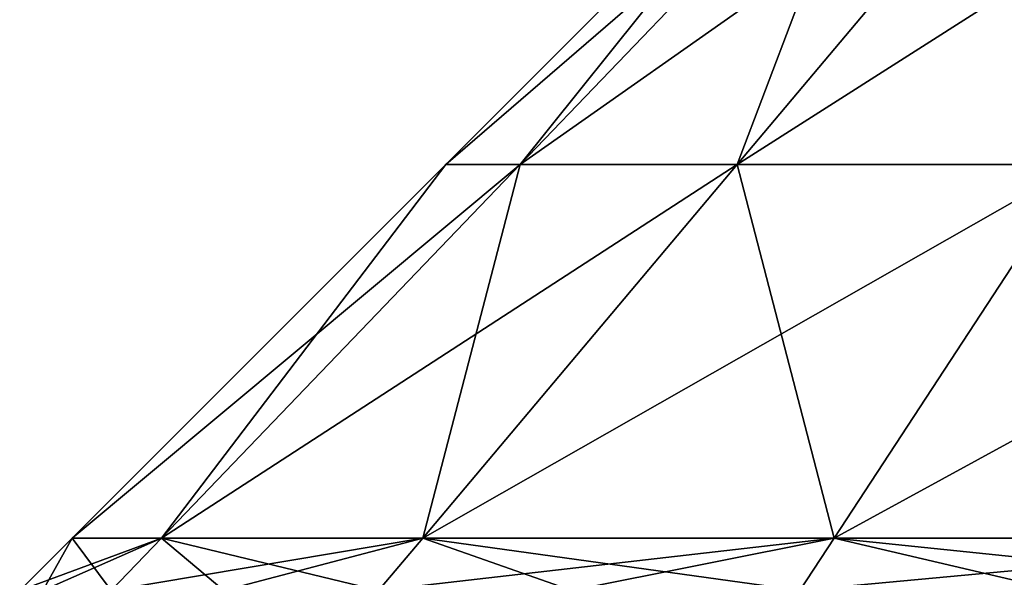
# Model space of a CAD drawing. Extents: x -207 to 207, y 0 to 988.
# Tile 50 of 144: x -172 to -97, y 577 to 619. Entities that reach past the tile are written whole.
import ezdxf

# ---------------------------------------------------------------- set-up
doc = ezdxf.new("R2010")
doc.units = 0
doc.header["$LTSCALE"] = 127.314815
doc.layers.add('665', color=7, linetype='CONTINUOUS')
doc.layers.add('666', color=7, linetype='CONTINUOUS')

msp = doc.modelspace()

# ---------------------------------------------------------------- linework, layer by layer
at = {"layer": '665', "color": 7, "linetype": 'CONTINUOUS'}
for points in [[(-139.273, 607.973), (-133.631, 607.973, 39.238), (-110.893, 636.353), (-139.273, 607.973)], [(-133.631, 607.973, 39.238), (-117.164, 607.973, 75.297), (-106.401, 636.353, 31.242), (-133.631, 607.973, 39.238)], [(-110.893, 636.353), (-133.631, 607.973, 39.238), (-106.401, 636.353, 31.242), (-110.893, 636.353)], [(-117.164, 607.973, 75.297), (-91.204, 607.973, 105.255), (-93.289, 636.353, 59.953), (-117.164, 607.973, 75.297)], [(-106.401, 636.353, 31.242), (-117.164, 607.973, 75.297), (-93.289, 636.353, 59.953), (-106.401, 636.353, 31.242)], [(-167.653, 579.593), (-160.861, 579.593, 47.233), (-139.273, 607.973), (-167.653, 579.593)], [(-160.861, 579.593, 47.233), (-141.038, 579.593, 90.64), (-133.631, 607.973, 39.238), (-160.861, 579.593, 47.233)], [(-139.273, 607.973), (-160.861, 579.593, 47.233), (-133.631, 607.973, 39.238), (-139.273, 607.973)], [(-141.038, 579.593, 90.64), (-109.789, 579.593, 126.703), (-117.164, 607.973, 75.297), (-141.038, 579.593, 90.64)], [(-133.631, 607.973, 39.238), (-141.038, 579.593, 90.64), (-117.164, 607.973, 75.297), (-133.631, 607.973, 39.238)], [(-117.164, 607.973, 75.297), (-109.789, 579.593, 126.703), (-91.204, 607.973, 105.255), (-117.164, 607.973, 75.297)], [(-109.789, 579.593, 126.703), (-69.645, 579.593, 152.502), (-91.204, 607.973, 105.255), (-109.789, 579.593, 126.703)], [(-171.641, 575.604), (-169.894, 575.604, 24.427), (-167.653, 579.593), (-171.641, 575.604)], [(-169.894, 575.604, 24.427), (-164.689, 575.604, 48.357), (-167.653, 579.593), (-169.894, 575.604, 24.427)], [(-167.653, 579.593), (-164.689, 575.604, 48.357), (-160.861, 579.593, 47.233), (-167.653, 579.593)], [(-164.689, 575.604, 48.357), (-156.13, 575.604, 71.302), (-160.861, 579.593, 47.233), (-164.689, 575.604, 48.357)], [(-156.13, 575.604, 71.302), (-144.394, 575.604, 92.796), (-160.861, 579.593, 47.233), (-156.13, 575.604, 71.302)], [(-160.861, 579.593, 47.233), (-144.394, 575.604, 92.796), (-141.038, 579.593, 90.64), (-160.861, 579.593, 47.233)], [(-144.394, 575.604, 92.796), (-129.718, 575.604, 112.401), (-141.038, 579.593, 90.64), (-144.394, 575.604, 92.796)], [(-129.718, 575.604, 112.401), (-112.401, 575.604, 129.718), (-141.038, 579.593, 90.64), (-129.718, 575.604, 112.401)], [(-141.038, 579.593, 90.64), (-112.401, 575.604, 129.718), (-109.789, 579.593, 126.703), (-141.038, 579.593, 90.64)], [(-112.401, 575.604, 129.718), (-92.796, 575.604, 144.394), (-109.789, 579.593, 126.703), (-112.401, 575.604, 129.718)], [(-92.796, 575.604, 144.394), (-71.302, 575.604, 156.13), (-109.789, 579.593, 126.703), (-92.796, 575.604, 144.394)], [(-109.789, 579.593, 126.703), (-71.302, 575.604, 156.13), (-69.645, 579.593, 152.502), (-109.789, 579.593, 126.703)]]:
    msp.add_3dface(points, dxfattribs=at)
at = {"layer": '666', "color": 7, "linetype": 'CONTINUOUS'}
for points in [[(-139.273, 607.973), (-110.893, 636.353), (-106.401, 636.353, -31.242), (-139.273, 607.973)], [(-133.631, 607.973, -39.238), (-139.273, 607.973), (-106.401, 636.353, -31.242), (-133.631, 607.973, -39.238)], [(-117.164, 607.973, -75.297), (-133.631, 607.973, -39.238), (-93.289, 636.353, -59.953), (-117.164, 607.973, -75.297)], [(-93.289, 636.353, -59.953), (-133.631, 607.973, -39.238), (-106.401, 636.353, -31.242), (-93.289, 636.353, -59.953)], [(-91.204, 607.973, -105.255), (-117.164, 607.973, -75.297), (-72.619, 636.353, -83.807), (-91.204, 607.973, -105.255)], [(-72.619, 636.353, -83.807), (-117.164, 607.973, -75.297), (-93.289, 636.353, -59.953), (-72.619, 636.353, -83.807)], [(-167.653, 579.593), (-139.273, 607.973), (-133.631, 607.973, -39.238), (-167.653, 579.593)], [(-160.861, 579.593, -47.233), (-167.653, 579.593), (-133.631, 607.973, -39.238), (-160.861, 579.593, -47.233)], [(-141.038, 579.593, -90.64), (-160.861, 579.593, -47.233), (-117.164, 607.973, -75.297), (-141.038, 579.593, -90.64)], [(-117.164, 607.973, -75.297), (-160.861, 579.593, -47.233), (-133.631, 607.973, -39.238), (-117.164, 607.973, -75.297)], [(-109.789, 579.593, -126.703), (-141.038, 579.593, -90.64), (-91.204, 607.973, -105.255), (-109.789, 579.593, -126.703)], [(-91.204, 607.973, -105.255), (-141.038, 579.593, -90.64), (-117.164, 607.973, -75.297), (-91.204, 607.973, -105.255)], [(-69.645, 579.593, -152.502), (-109.789, 579.593, -126.703), (-57.856, 607.973, -126.687), (-69.645, 579.593, -152.502)], [(-57.856, 607.973, -126.687), (-109.789, 579.593, -126.703), (-91.204, 607.973, -105.255), (-57.856, 607.973, -126.687)], [(-169.894, 575.604, -24.427), (-171.641, 575.604), (-160.861, 579.593, -47.233), (-169.894, 575.604, -24.427)], [(-171.641, 575.604), (-167.653, 579.593), (-160.861, 579.593, -47.233), (-171.641, 575.604)], [(-164.689, 575.604, -48.357), (-169.894, 575.604, -24.427), (-160.861, 579.593, -47.233), (-164.689, 575.604, -48.357)], [(-156.13, 575.604, -71.302), (-164.689, 575.604, -48.357), (-141.038, 579.593, -90.64), (-156.13, 575.604, -71.302)], [(-141.038, 579.593, -90.64), (-164.689, 575.604, -48.357), (-160.861, 579.593, -47.233), (-141.038, 579.593, -90.64)], [(-144.394, 575.604, -92.796), (-156.13, 575.604, -71.302), (-141.038, 579.593, -90.64), (-144.394, 575.604, -92.796)], [(-129.718, 575.604, -112.401), (-144.394, 575.604, -92.796), (-109.789, 579.593, -126.703), (-129.718, 575.604, -112.401)], [(-109.789, 579.593, -126.703), (-144.394, 575.604, -92.796), (-141.038, 579.593, -90.64), (-109.789, 579.593, -126.703)], [(-112.401, 575.604, -129.718), (-129.718, 575.604, -112.401), (-109.789, 579.593, -126.703), (-112.401, 575.604, -129.718)], [(-92.796, 575.604, -144.394), (-112.401, 575.604, -129.718), (-69.645, 579.593, -152.502), (-92.796, 575.604, -144.394)], [(-69.645, 579.593, -152.502), (-112.401, 575.604, -129.718), (-109.789, 579.593, -126.703), (-69.645, 579.593, -152.502)]]:
    msp.add_3dface(points, dxfattribs=at)

doc.saveas('drawing.dxf')
